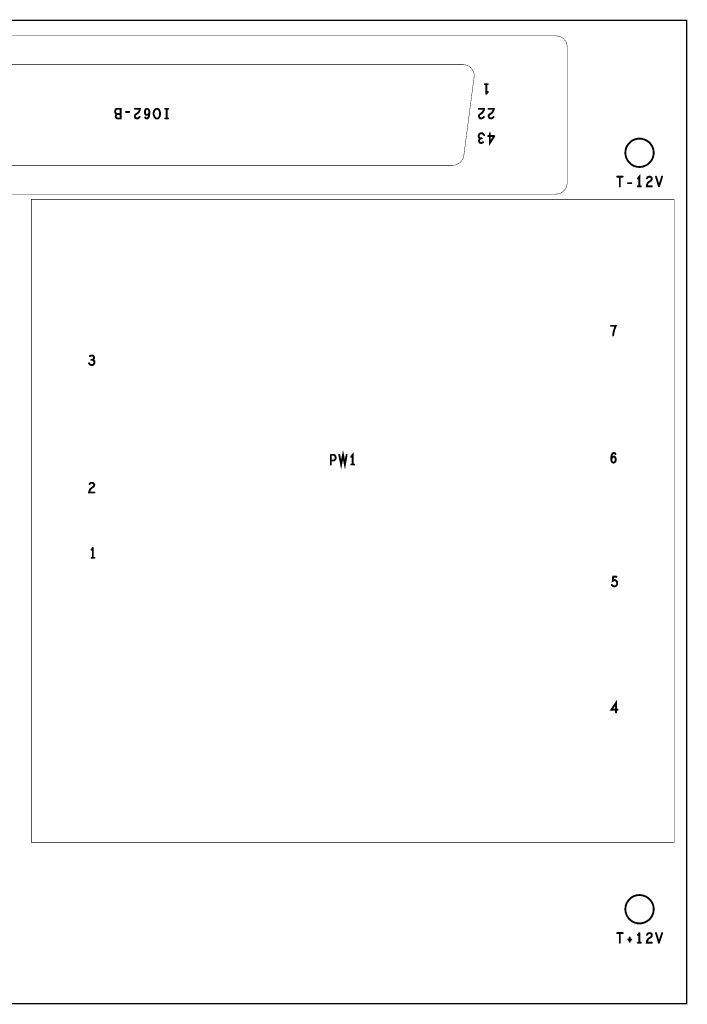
# Model space of a CAD drawing. Extents: x 17.4 to 50.4, y 21.5 to 42.5.
# Tile 20 of 20: x 43.4 to 46.6, y 30.9 to 35.6. Entities that reach past the tile are written whole.
import ezdxf

# ---------------------------------------------------------------- set-up
doc = ezdxf.new("R2010")
doc.units = 0
doc.layers.add('1', color=2, linetype='CONTINUOUS')

msp = doc.modelspace()

# ---------------------------------------------------------------- linework, layer by layer
at = {"layer": '1'}
for points, const_width in [([(21.146, 30.876), (46.556, 30.876), (46.556, 35.556)], 0.006), ([(21.146, 30.876), (21.146, 35.556), (46.556, 35.556)], 0.006), ([(41.919, 35.482), (45.934, 35.482), (45.943, 35.481), (45.952, 35.479), (45.96, 35.475), (45.968, 35.47), (45.974, 35.463), (45.98, 35.456), (45.984, 35.448), (45.986, 35.439), (45.987, 35.43), (45.987, 34.782), (45.986, 34.773), (45.984, 34.764), (45.98, 34.755), (45.974, 34.748), (45.968, 34.742), (45.96, 34.736), (45.952, 34.732), (45.943, 34.73), (45.934, 34.729)], 0.002), ([(45.492, 35.345), (42.364, 35.345)], 0.002), ([(45.492, 35.345), (45.501, 35.344), (45.51, 35.342), (45.518, 35.338), (45.526, 35.333), (45.532, 35.326), (45.537, 35.319), (45.541, 35.31), (45.544, 35.302), (45.544, 35.292), (45.544, 35.286)], 0.002), ([(45.495, 34.912), (45.544, 35.286)], 0.002), ([(45.595, 35.252), (45.609, 35.252)], 0.009), ([(45.602, 35.206), (45.602, 35.252)], 0.009), ([(45.602, 35.206), (45.609, 35.215)], 0.009), ([(43.839, 35.094), (43.842, 35.091), (43.846, 35.089), (43.861, 35.089), (43.861, 35.135), (43.842, 35.135), (43.838, 35.132), (43.836, 35.127), (43.835, 35.122), (43.836, 35.117), (43.839, 35.112), (43.843, 35.11), (43.861, 35.11)], 0.009), ([(43.843, 35.11), (43.841, 35.108), (43.839, 35.104), (43.838, 35.099), (43.839, 35.094)], 0.009), ([(43.902, 35.12), (43.887, 35.12)], 0.009), ([(43.948, 35.12), (43.952, 35.128), (43.953, 35.135), (43.929, 35.135)], 0.009), ([(43.948, 35.12), (43.943, 35.115), (43.932, 35.107), (43.929, 35.103)], 0.009), ([(43.929, 35.099), (43.929, 35.103)], 0.009), ([(43.929, 35.099), (43.93, 35.094), (43.934, 35.09), (43.94, 35.089), (43.944, 35.089), (43.948, 35.092), (43.952, 35.096)], 0.009), ([(43.997, 35.104), (43.998, 35.114), (43.998, 35.122), (43.996, 35.129), (43.991, 35.134), (43.987, 35.135), (43.983, 35.134), (43.979, 35.13), (43.977, 35.125), (43.977, 35.12), (43.977, 35.115), (43.979, 35.11), (43.982, 35.107), (43.986, 35.106), (43.991, 35.107), (43.994, 35.11), (43.998, 35.116)], 0.009), ([(43.978, 35.094), (43.981, 35.09), (43.985, 35.089), (43.989, 35.089), (43.993, 35.093), (43.996, 35.099)], 0.009), ([(43.997, 35.104), (43.996, 35.099)], 0.009), ([(44.048, 35.103), (44.049, 35.109), (44.049, 35.115), (44.048, 35.121), (44.046, 35.127), (44.043, 35.131), (44.039, 35.134), (44.034, 35.135), (44.029, 35.134), (44.025, 35.131), (44.022, 35.127), (44.02, 35.121), (44.018, 35.115), (44.018, 35.109), (44.02, 35.103), (44.022, 35.097)], 0.009), ([(44.022, 35.097), (44.025, 35.093), (44.029, 35.089), (44.034, 35.089), (44.039, 35.089), (44.043, 35.093), (44.046, 35.097)], 0.009), ([(44.046, 35.097), (44.048, 35.103)], 0.009), ([(44.087, 35.135), (44.074, 35.135)], 0.009), ([(44.08, 35.135), (44.08, 35.089)], 0.009), ([(45.591, 35.135), (45.567, 35.135)], 0.009), ([(45.59, 35.128), (45.586, 35.121), (45.581, 35.115), (45.57, 35.107), (45.567, 35.103), (45.567, 35.099), (45.568, 35.094), (45.572, 35.09), (45.578, 35.089), (45.582, 35.09), (45.586, 35.092), (45.59, 35.096)], 0.009), ([(45.59, 35.128), (45.591, 35.135)], 0.009), ([(45.624, 35.089), (45.619, 35.09), (45.615, 35.094), (45.613, 35.099), (45.614, 35.103), (45.616, 35.107), (45.628, 35.115), (45.633, 35.121), (45.636, 35.128), (45.638, 35.135), (45.613, 35.135)], 0.009), ([(45.624, 35.089), (45.629, 35.09), (45.633, 35.092), (45.636, 35.096)], 0.009), ([(44.074, 35.089), (44.087, 35.089)], 0.009), ([(45.578, 35.018), (45.574, 35.018), (45.569, 35.014), (45.566, 35.009), (45.566, 35.004), (45.567, 34.999), (45.571, 34.995), (45.575, 34.994), (45.58, 34.994)], 0.009), ([(45.578, 35.018), (45.584, 35.018), (45.588, 35.014), (45.592, 35.009)], 0.009), ([(45.64, 35.005), (45.611, 35.005)], 0.009), ([(45.619, 35.018), (45.619, 34.972), (45.64, 35.005)], 0.009), ([(45.575, 34.994), (45.571, 34.991), (45.569, 34.987), (45.567, 34.983), (45.569, 34.978), (45.571, 34.974), (45.577, 34.972), (45.582, 34.973), (45.587, 34.976)], 0.009), ([(46.264, 34.926), (46.265, 34.937), (46.268, 34.949), (46.273, 34.959), (46.28, 34.969), (46.288, 34.977), (46.297, 34.984), (46.308, 34.989), (46.319, 34.992), (46.331, 34.993), (46.343, 34.992), (46.354, 34.989), (46.365, 34.984), (46.375, 34.977), (46.383, 34.969), (46.39, 34.959), (46.395, 34.949), (46.398, 34.937), (46.399, 34.926), (46.398, 34.914), (46.395, 34.903), (46.39, 34.892), (46.383, 34.882), (46.375, 34.874), (46.365, 34.867), (46.354, 34.862), (46.343, 34.859), (46.331, 34.858), (46.319, 34.859), (46.308, 34.862), (46.297, 34.867), (46.288, 34.874), (46.28, 34.882), (46.273, 34.892), (46.268, 34.903), (46.265, 34.914), (46.264, 34.926)], 0.009), ([(42.412, 34.866), (45.443, 34.866), (45.452, 34.867), (45.461, 34.87), (45.469, 34.874), (45.477, 34.879), (45.483, 34.885), (45.489, 34.893), (45.492, 34.901), (45.495, 34.912)], 0.002), ([(46.331, 34.766), (46.331, 34.812), (46.324, 34.803)], 0.009), ([(46.225, 34.812), (46.251, 34.812)], 0.009), ([(46.238, 34.766), (46.238, 34.812)], 0.009), ([(46.277, 34.781), (46.292, 34.781)], 0.009), ([(46.324, 34.766), (46.338, 34.766)], 0.009), ([(46.367, 34.804), (46.37, 34.809), (46.374, 34.811), (46.379, 34.812), (46.385, 34.811), (46.389, 34.807), (46.39, 34.802), (46.389, 34.797), (46.387, 34.794), (46.375, 34.786), (46.37, 34.78), (46.367, 34.773), (46.366, 34.766), (46.39, 34.766)], 0.009), ([(46.424, 34.766), (46.41, 34.812)], 0.009), ([(46.439, 34.812), (46.424, 34.766)], 0.009), ([(45.934, 34.729), (41.919, 34.729)], 0.002), ([(46.496, 31.644), (46.496, 34.704), (43.436, 34.704), (43.436, 31.644), (46.496, 31.644)], 0.002), ([(46.206, 34.056), (46.207, 34.066), (46.209, 34.075), (46.211, 34.082), (46.214, 34.091), (46.219, 34.102), (46.196, 34.102)], 0.009), ([(43.711, 33.924), (43.714, 33.919), (43.719, 33.916)], 0.009), ([(43.719, 33.916), (43.724, 33.915), (43.729, 33.916), (43.733, 33.92), (43.736, 33.924), (43.737, 33.929), (43.736, 33.934), (43.732, 33.938), (43.727, 33.94), (43.731, 33.942), (43.734, 33.946), (43.735, 33.951), (43.734, 33.955), (43.731, 33.959), (43.726, 33.961), (43.721, 33.961), (43.715, 33.958)], 0.009), ([(43.722, 33.94), (43.727, 33.94)], 0.009), ([(44.902, 33.488), (44.911, 33.442), (44.92, 33.488), (44.929, 33.442), (44.937, 33.488)], 0.009), ([(44.862, 33.488), (44.862, 33.442)], 0.009), ([(44.862, 33.461), (44.876, 33.461), (44.881, 33.464), (44.884, 33.468), (44.885, 33.474), (44.884, 33.481), (44.88, 33.486), (44.876, 33.488), (44.862, 33.488)], 0.009), ([(44.959, 33.479), (44.966, 33.488), (44.966, 33.442)], 0.009), ([(46.197, 33.472), (46.198, 33.482), (46.199, 33.487), (46.202, 33.493), (46.206, 33.496), (46.21, 33.497), (46.214, 33.496), (46.217, 33.492)], 0.009), ([(46.208, 33.451), (46.212, 33.452), (46.216, 33.456), (46.218, 33.461), (46.218, 33.465), (46.218, 33.471), (46.216, 33.475), (46.213, 33.479), (46.209, 33.48), (46.204, 33.479), (46.201, 33.475), (46.197, 33.47)], 0.009), ([(46.197, 33.472), (46.197, 33.464), (46.199, 33.457), (46.203, 33.452), (46.208, 33.451)], 0.009), ([(44.973, 33.442), (44.959, 33.442)], 0.009), ([(43.736, 33.345), (43.735, 33.341), (43.733, 33.337), (43.721, 33.329), (43.716, 33.324), (43.713, 33.316), (43.711, 33.309), (43.736, 33.309)], 0.009), ([(43.736, 33.345), (43.734, 33.35), (43.73, 33.354), (43.725, 33.355), (43.72, 33.355), (43.716, 33.352), (43.713, 33.348)], 0.009), ([(43.723, 33.036), (43.729, 33.045)], 0.009), ([(43.729, 33.045), (43.729, 32.998)], 0.009), ([(43.736, 32.998), (43.723, 32.998)], 0.009), ([(46.213, 32.862), (46.218, 32.863), (46.222, 32.867), (46.225, 32.872), (46.225, 32.878), (46.224, 32.884), (46.221, 32.888), (46.217, 32.891), (46.213, 32.892), (46.209, 32.891), (46.204, 32.888), (46.206, 32.908), (46.221, 32.908)], 0.009), ([(46.2, 32.869), (46.204, 32.865), (46.208, 32.863), (46.213, 32.862)], 0.009), ([(46.22, 32.262), (46.22, 32.308), (46.198, 32.275), (46.227, 32.275)], 0.009), ([(46.264, 31.326), (46.265, 31.337), (46.268, 31.349), (46.273, 31.359), (46.28, 31.369), (46.288, 31.377), (46.297, 31.384), (46.308, 31.389), (46.319, 31.392), (46.331, 31.393), (46.343, 31.392), (46.354, 31.389), (46.365, 31.384), (46.375, 31.377), (46.383, 31.369), (46.39, 31.359), (46.395, 31.349), (46.398, 31.337), (46.399, 31.326), (46.398, 31.314), (46.395, 31.303), (46.39, 31.292), (46.383, 31.282), (46.375, 31.274), (46.365, 31.267), (46.354, 31.262), (46.343, 31.259), (46.331, 31.258), (46.319, 31.259), (46.308, 31.262), (46.297, 31.267), (46.288, 31.274), (46.28, 31.282), (46.273, 31.292), (46.268, 31.303), (46.265, 31.314), (46.264, 31.326)], 0.009), ([(46.251, 31.212), (46.225, 31.212)], 0.009), ([(46.238, 31.212), (46.238, 31.166)], 0.009), ([(46.331, 31.212), (46.324, 31.203)], 0.009), ([(46.331, 31.212), (46.331, 31.166)], 0.009), ([(46.389, 31.207), (46.39, 31.202), (46.389, 31.197), (46.387, 31.194), (46.375, 31.186), (46.37, 31.18), (46.367, 31.173), (46.366, 31.166), (46.39, 31.166)], 0.009), ([(46.389, 31.207), (46.385, 31.211), (46.379, 31.212), (46.374, 31.211), (46.37, 31.209), (46.367, 31.204)], 0.009), ([(46.424, 31.166), (46.41, 31.212)], 0.009), ([(46.424, 31.166), (46.439, 31.212)], 0.009), ([(46.292, 31.181), (46.278, 31.181)], 0.009), ([(46.285, 31.171), (46.285, 31.191)], 0.009), ([(46.338, 31.166), (46.324, 31.166)], 0.009)]:
    msp.add_lwpolyline(points, dxfattribs=dict(at, const_width=const_width))
for points, const_width in [([(46.5575, 35.556, 1), (46.5545, 35.556, 1)], 0.003), ([(46.5575, 35.556, 1), (46.5545, 35.556, 1)], 0.003), ([(45.4925, 35.345, 1), (45.4915, 35.345, 1)], 0.001), ([(45.4925, 35.345, 1), (45.4915, 35.345, 1)], 0.001), ([(45.5445, 35.286, 1), (45.5435, 35.286, 1)], 0.001), ([(45.5445, 35.286, 1), (45.5435, 35.286, 1)], 0.001), ([(45.59725, 35.252, 1), (45.59275, 35.252, 1)], 0.0045), ([(45.60425, 35.252, 1), (45.59975, 35.252, 1)], 0.0045), ([(45.61125, 35.252, 1), (45.60675, 35.252, 1)], 0.0045), ([(45.60425, 35.206, 1), (45.59975, 35.206, 1)], 0.0045), ([(45.60425, 35.206, 1), (45.59975, 35.206, 1)], 0.0045), ([(45.61125, 35.215, 1), (45.60675, 35.215, 1)], 0.0045), ([(43.84125, 35.094, 1), (43.83675, 35.094, 1)], 0.0045), ([(43.84125, 35.094, 1), (43.83675, 35.094, 1)], 0.0045), ([(43.84525, 35.11, 1), (43.84075, 35.11, 1)], 0.0045), ([(43.86325, 35.11, 1), (43.85875, 35.11, 1)], 0.0045), ([(43.88925, 35.12, 1), (43.88475, 35.12, 1)], 0.0045), ([(43.90425, 35.12, 1), (43.89975, 35.12, 1)], 0.0045), ([(43.93125, 35.135, 1), (43.92675, 35.135, 1)], 0.0045), ([(43.93125, 35.103, 1), (43.92675, 35.103, 1)], 0.0045), ([(43.93125, 35.103, 1), (43.92675, 35.103, 1)], 0.0045), ([(43.93125, 35.099, 1), (43.92675, 35.099, 1)], 0.0045), ([(43.93125, 35.099, 1), (43.92675, 35.099, 1)], 0.0045), ([(43.95025, 35.12, 1), (43.94575, 35.12, 1)], 0.0045), ([(43.95025, 35.12, 1), (43.94575, 35.12, 1)], 0.0045), ([(43.95425, 35.096, 1), (43.94975, 35.096, 1)], 0.0045), ([(43.98025, 35.094, 1), (43.97575, 35.094, 1)], 0.0045), ([(43.99825, 35.099, 1), (43.99375, 35.099, 1)], 0.0045), ([(43.99825, 35.099, 1), (43.99375, 35.099, 1)], 0.0045), ([(43.99925, 35.104, 1), (43.99475, 35.104, 1)], 0.0045), ([(43.99925, 35.104, 1), (43.99475, 35.104, 1)], 0.0045), ([(44.00025, 35.116, 1), (43.99575, 35.116, 1)], 0.0045), ([(44.02425, 35.097, 1), (44.01975, 35.097, 1)], 0.0045), ([(44.02425, 35.097, 1), (44.01975, 35.097, 1)], 0.0045), ([(44.04825, 35.097, 1), (44.04375, 35.097, 1)], 0.0045), ([(44.04825, 35.097, 1), (44.04375, 35.097, 1)], 0.0045), ([(44.05025, 35.103, 1), (44.04575, 35.103, 1)], 0.0045), ([(44.05025, 35.103, 1), (44.04575, 35.103, 1)], 0.0045), ([(44.07625, 35.135, 1), (44.07175, 35.135, 1)], 0.0045), ([(44.08225, 35.135, 1), (44.07775, 35.135, 1)], 0.0045), ([(44.08925, 35.135, 1), (44.08475, 35.135, 1)], 0.0045), ([(45.56925, 35.135, 1), (45.56475, 35.135, 1)], 0.0045), ([(45.59225, 35.128, 1), (45.58775, 35.128, 1)], 0.0045), ([(45.59225, 35.128, 1), (45.58775, 35.128, 1)], 0.0045), ([(45.59225, 35.096, 1), (45.58775, 35.096, 1)], 0.0045), ([(45.59325, 35.135, 1), (45.58875, 35.135, 1)], 0.0045), ([(45.59325, 35.135, 1), (45.58875, 35.135, 1)], 0.0045), ([(45.61525, 35.135, 1), (45.61075, 35.135, 1)], 0.0045), ([(45.63825, 35.096, 1), (45.63375, 35.096, 1)], 0.0045), ([(44.07625, 35.089, 1), (44.07175, 35.089, 1)], 0.0045), ([(44.08225, 35.089, 1), (44.07775, 35.089, 1)], 0.0045), ([(44.08925, 35.089, 1), (44.08475, 35.089, 1)], 0.0045), ([(45.62625, 35.089, 1), (45.62175, 35.089, 1)], 0.0045), ([(45.62625, 35.089, 1), (45.62175, 35.089, 1)], 0.0045), ([(45.58025, 35.018, 1), (45.57575, 35.018, 1)], 0.0045), ([(45.58025, 35.018, 1), (45.57575, 35.018, 1)], 0.0045), ([(45.59425, 35.009, 1), (45.58975, 35.009, 1)], 0.0045), ([(45.61325, 35.005, 1), (45.60875, 35.005, 1)], 0.0045), ([(45.62125, 35.018, 1), (45.61675, 35.018, 1)], 0.0045), ([(45.64225, 35.005, 1), (45.63775, 35.005, 1)], 0.0045), ([(45.64225, 35.005, 1), (45.63775, 35.005, 1)], 0.0045), ([(45.57725, 34.994, 1), (45.57275, 34.994, 1)], 0.0045), ([(45.58225, 34.994, 1), (45.57775, 34.994, 1)], 0.0045), ([(45.58925, 34.976, 1), (45.58475, 34.976, 1)], 0.0045), ([(45.4955, 34.912, 1), (45.4945, 34.912, 1)], 0.001), ([(45.4955, 34.912, 1), (45.4945, 34.912, 1)], 0.001), ([(46.26625, 34.926, 1), (46.26175, 34.926, 1)], 0.0045), ([(46.26625, 34.926, 1), (46.26175, 34.926, 1)], 0.0045), ([(46.22725, 34.812, 1), (46.22275, 34.812, 1)], 0.0045), ([(46.24025, 34.812, 1), (46.23575, 34.812, 1)], 0.0045), ([(46.24025, 34.766, 1), (46.23575, 34.766, 1)], 0.0045), ([(46.25325, 34.812, 1), (46.24875, 34.812, 1)], 0.0045), ([(46.27925, 34.781, 1), (46.27475, 34.781, 1)], 0.0045), ([(46.29425, 34.781, 1), (46.28975, 34.781, 1)], 0.0045), ([(46.32625, 34.803, 1), (46.32175, 34.803, 1)], 0.0045), ([(46.32625, 34.766, 1), (46.32175, 34.766, 1)], 0.0045), ([(46.33325, 34.766, 1), (46.32875, 34.766, 1)], 0.0045), ([(46.34025, 34.766, 1), (46.33575, 34.766, 1)], 0.0045), ([(46.36925, 34.804, 1), (46.36475, 34.804, 1)], 0.0045), ([(46.39225, 34.766, 1), (46.38775, 34.766, 1)], 0.0045), ([(46.41225, 34.812, 1), (46.40775, 34.812, 1)], 0.0045), ([(46.42625, 34.766, 1), (46.42175, 34.766, 1)], 0.0045), ([(46.42625, 34.766, 1), (46.42175, 34.766, 1)], 0.0045), ([(46.44125, 34.812, 1), (46.43675, 34.812, 1)], 0.0045), ([(45.9345, 34.729, 1), (45.9335, 34.729, 1)], 0.001), ([(45.9345, 34.729, 1), (45.9335, 34.729, 1)], 0.001), ([(46.19825, 34.102, 1), (46.19375, 34.102, 1)], 0.0045), ([(46.20825, 34.056, 1), (46.20375, 34.056, 1)], 0.0045), ([(43.71325, 33.924, 1), (43.70875, 33.924, 1)], 0.0045), ([(43.71725, 33.958, 1), (43.71275, 33.958, 1)], 0.0045), ([(43.72425, 33.94, 1), (43.71975, 33.94, 1)], 0.0045), ([(43.72925, 33.94, 1), (43.72475, 33.94, 1)], 0.0045), ([(43.72125, 33.916, 1), (43.71675, 33.916, 1)], 0.0045), ([(43.72125, 33.916, 1), (43.71675, 33.916, 1)], 0.0045), ([(44.86425, 33.488, 1), (44.85975, 33.488, 1)], 0.0045), ([(44.86425, 33.488, 1), (44.85975, 33.488, 1)], 0.0045), ([(44.86425, 33.461, 1), (44.85975, 33.461, 1)], 0.0045), ([(44.90425, 33.488, 1), (44.89975, 33.488, 1)], 0.0045), ([(44.93925, 33.488, 1), (44.93475, 33.488, 1)], 0.0045), ([(44.96125, 33.479, 1), (44.95675, 33.479, 1)], 0.0045), ([(46.19925, 33.472, 1), (46.19475, 33.472, 1)], 0.0045), ([(46.19925, 33.472, 1), (46.19475, 33.472, 1)], 0.0045), ([(46.19925, 33.47, 1), (46.19475, 33.47, 1)], 0.0045), ([(46.21925, 33.492, 1), (46.21475, 33.492, 1)], 0.0045), ([(44.86425, 33.442, 1), (44.85975, 33.442, 1)], 0.0045), ([(44.96125, 33.442, 1), (44.95675, 33.442, 1)], 0.0045), ([(44.96825, 33.442, 1), (44.96375, 33.442, 1)], 0.0045), ([(44.97525, 33.442, 1), (44.97075, 33.442, 1)], 0.0045), ([(46.21025, 33.451, 1), (46.20575, 33.451, 1)], 0.0045), ([(46.21025, 33.451, 1), (46.20575, 33.451, 1)], 0.0045), ([(43.71525, 33.348, 1), (43.71075, 33.348, 1)], 0.0045), ([(43.73825, 33.345, 1), (43.73375, 33.345, 1)], 0.0045), ([(43.73825, 33.345, 1), (43.73375, 33.345, 1)], 0.0045), ([(43.73825, 33.309, 1), (43.73375, 33.309, 1)], 0.0045), ([(43.72525, 33.036, 1), (43.72075, 33.036, 1)], 0.0045), ([(43.73125, 33.045, 1), (43.72675, 33.045, 1)], 0.0045), ([(43.73125, 33.045, 1), (43.72675, 33.045, 1)], 0.0045), ([(43.72525, 32.998, 1), (43.72075, 32.998, 1)], 0.0045), ([(43.73125, 32.998, 1), (43.72675, 32.998, 1)], 0.0045), ([(43.73825, 32.998, 1), (43.73375, 32.998, 1)], 0.0045), ([(46.22325, 32.908, 1), (46.21875, 32.908, 1)], 0.0045), ([(46.20225, 32.869, 1), (46.19775, 32.869, 1)], 0.0045), ([(46.21525, 32.862, 1), (46.21075, 32.862, 1)], 0.0045), ([(46.21525, 32.862, 1), (46.21075, 32.862, 1)], 0.0045), ([(46.22225, 32.262, 1), (46.21775, 32.262, 1)], 0.0045), ([(46.22925, 32.275, 1), (46.22475, 32.275, 1)], 0.0045), ([(46.4965, 31.644, 1), (46.4955, 31.644, 1)], 0.001), ([(46.4965, 31.644, 1), (46.4955, 31.644, 1)], 0.001), ([(46.26625, 31.326, 1), (46.26175, 31.326, 1)], 0.0045), ([(46.26625, 31.326, 1), (46.26175, 31.326, 1)], 0.0045), ([(46.22725, 31.212, 1), (46.22275, 31.212, 1)], 0.0045), ([(46.24025, 31.212, 1), (46.23575, 31.212, 1)], 0.0045), ([(46.25325, 31.212, 1), (46.24875, 31.212, 1)], 0.0045), ([(46.33325, 31.212, 1), (46.32875, 31.212, 1)], 0.0045), ([(46.33325, 31.212, 1), (46.32875, 31.212, 1)], 0.0045), ([(46.39125, 31.207, 1), (46.38675, 31.207, 1)], 0.0045), ([(46.39125, 31.207, 1), (46.38675, 31.207, 1)], 0.0045), ([(46.41225, 31.212, 1), (46.40775, 31.212, 1)], 0.0045), ([(46.44125, 31.212, 1), (46.43675, 31.212, 1)], 0.0045), ([(46.24025, 31.166, 1), (46.23575, 31.166, 1)], 0.0045), ([(46.28025, 31.181, 1), (46.27575, 31.181, 1)], 0.0045), ([(46.28725, 31.191, 1), (46.28275, 31.191, 1)], 0.0045), ([(46.28725, 31.171, 1), (46.28275, 31.171, 1)], 0.0045), ([(46.29425, 31.181, 1), (46.28975, 31.181, 1)], 0.0045), ([(46.32625, 31.203, 1), (46.32175, 31.203, 1)], 0.0045), ([(46.32625, 31.166, 1), (46.32175, 31.166, 1)], 0.0045), ([(46.33325, 31.166, 1), (46.32875, 31.166, 1)], 0.0045), ([(46.34025, 31.166, 1), (46.33575, 31.166, 1)], 0.0045), ([(46.36925, 31.204, 1), (46.36475, 31.204, 1)], 0.0045), ([(46.39225, 31.166, 1), (46.38775, 31.166, 1)], 0.0045), ([(46.42625, 31.166, 1), (46.42175, 31.166, 1)], 0.0045), ([(46.42625, 31.166, 1), (46.42175, 31.166, 1)], 0.0045)]:
    msp.add_lwpolyline(points, format="xyb", close=True, dxfattribs=dict(at, const_width=const_width))

doc.saveas('drawing.dxf')
